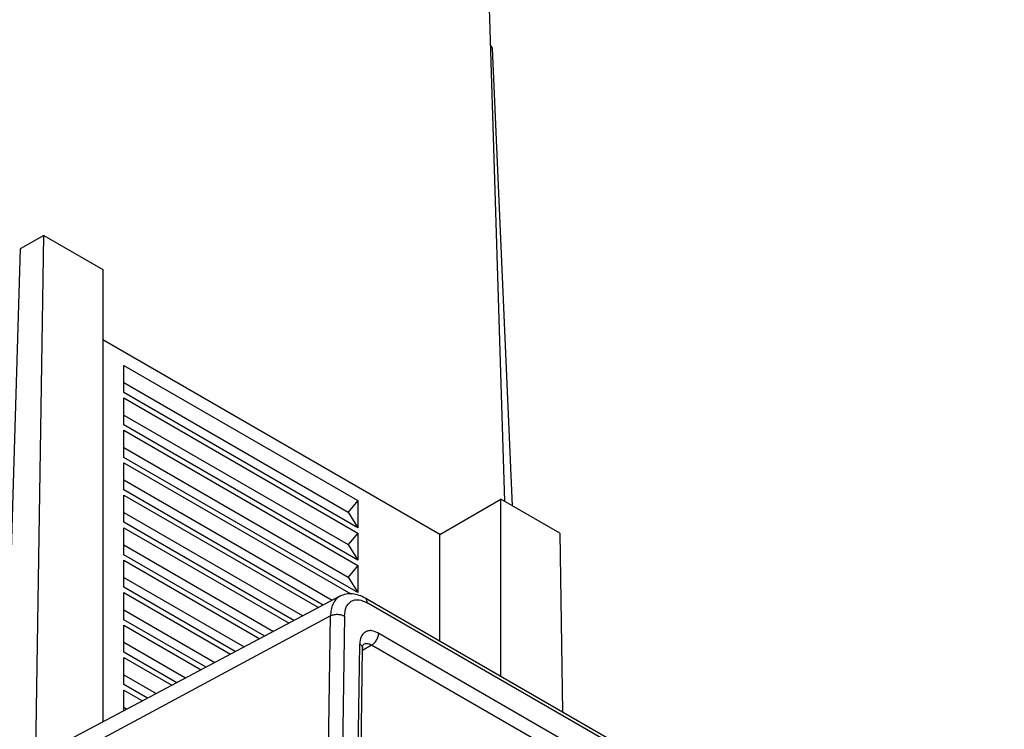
# Model space of a CAD drawing. Header units: millimetres. Extents: x 224 to 956, y 38 to 794.
# Tile 43 of 130: x 902 to 932, y 167 to 188. Entities that reach past the tile are written whole.
import ezdxf

# ---------------------------------------------------------------- set-up
doc = ezdxf.new("R2010")
doc.units = ezdxf.units.MM

msp = doc.modelspace()

# ---------------------------------------------------------------- linework, layer by layer
at = {"color": 179, "linetype": 'Continuous', "lineweight": 25}
for p, q in [((916.407, 195.479), (917.082, 173.856)), ((916.719, 187.542), (916.652, 187.634)), ((917.315, 173.722), (916.719, 187.542)), ((903.166, 181.889), (902.459, 181.481)), ((902.926, 166.135), (903.166, 181.889)), ((903.166, 181.889), (904.946, 180.862)), ((902.459, 181.481), (901.98, 165.634)), ((904.946, 180.862), (904.946, 167.203)), ((915.128, 172.861), (904.946, 178.74)), ((905.582, 177.964), (912.653, 173.882)), ((905.582, 177.147), (905.582, 177.964)), ((905.582, 177.446), (912.36, 173.533)), ((912.653, 173.065), (905.582, 177.147)), ((905.582, 176.984), (912.653, 172.902)), ((905.582, 176.168), (905.582, 176.984)), ((905.582, 176.466), (912.36, 172.553)), ((912.653, 172.085), (905.582, 176.168)), ((905.582, 176.004), (912.653, 171.922)), ((905.582, 175.188), (905.582, 176.004)), ((905.582, 175.486), (912.36, 171.573)), ((912.653, 171.106), (905.582, 175.188)), ((905.582, 175.024), (912.443, 171.064)), ((905.582, 174.208), (905.582, 175.024)), ((905.582, 174.506), (911.877, 170.872)), ((911.608, 170.729), (905.582, 174.208)), ((905.582, 174.045), (911.46, 170.651)), ((905.582, 173.228), (905.582, 174.045)), ((915.128, 172.861), (916.967, 173.923)), ((916.967, 168.576), (916.967, 173.923)), ((918.746, 172.896), (916.967, 173.923)), ((912.653, 173.882), (912.36, 173.533)), ((912.653, 173.882), (912.653, 173.065)), ((905.582, 173.526), (910.992, 170.403)), ((912.36, 173.533), (912.653, 173.065)), ((910.722, 170.261), (905.582, 173.228)), ((905.582, 173.065), (910.575, 170.182)), ((905.582, 172.248), (905.582, 173.065)), ((912.653, 172.902), (912.36, 172.553)), ((912.653, 172.902), (912.653, 172.085)), ((915.128, 169.637), (915.128, 172.861)), ((918.746, 172.896), (918.827, 167.502)), ((905.582, 172.546), (910.106, 169.934)), ((912.36, 172.553), (912.653, 172.085)), ((909.837, 169.792), (905.582, 172.248)), ((905.582, 172.085), (909.689, 169.714)), ((905.582, 171.268), (905.582, 172.085)), ((912.653, 171.922), (912.36, 171.573)), ((912.653, 171.922), (912.653, 171.106)), ((905.582, 171.566), (909.221, 169.466)), ((912.36, 171.573), (912.653, 171.106)), ((908.951, 169.323), (905.582, 171.268)), ((912.111, 170.995), (898.157, 163.611)), ((905.582, 171.105), (908.804, 169.245)), ((905.582, 170.288), (905.582, 171.105)), ((932.107, 159.835), (912.874, 170.939)), ((932.169, 159.694), (912.936, 170.797)), ((911.825, 170.405), (897.794, 162.861)), ((905.582, 170.587), (908.335, 168.997)), ((911.764, 166.345), (911.825, 170.405)), ((912.246, 170.398), (912.185, 166.338)), ((908.066, 168.855), (905.582, 170.288)), ((905.582, 170.125), (907.918, 168.776)), ((905.582, 169.309), (905.582, 170.125)), ((913.279, 169.881), (931.805, 159.186)), ((905.582, 169.607), (907.45, 168.529)), ((912.655, 166.067), (912.707, 169.55)), ((931.593, 158.823), (913.067, 169.517)), ((907.18, 168.386), (905.582, 169.309)), ((912.743, 165.944), (912.795, 169.428)), ((905.582, 169.145), (907.033, 168.308)), ((905.582, 168.329), (905.582, 169.145)), ((905.582, 168.627), (906.564, 168.06)), ((906.295, 167.917), (905.582, 168.329)), ((905.582, 168.165), (906.147, 167.839)), ((905.582, 167.54), (905.582, 168.165)), ((905.582, 167.647), (905.679, 167.591))]:
    msp.add_line(p, q, dxfattribs=at)
at = {"color": 8, "linetype": 'Continuous', "lineweight": 25}
msp.add_line((913.067, 169.517), (912.794, 169.36), dxfattribs=at)
for points, knots in [([(912.112, 170.993), (912.107, 170.991), (912.053, 170.973), (911.976, 170.893), (911.889, 170.759), (911.837, 170.593), (911.829, 170.466), (911.825, 170.405)], [0, 0, 0, 0, 0.02689, 0.282544, 0.532884, 0.773231, 1, 1, 1, 1]), ([(912.936, 170.797), (912.934, 170.826), (912.93, 170.871), (912.905, 170.913), (912.887, 170.932), (912.875, 170.937), (912.873, 170.938)], [0, 0, 0, 0, 0.463383, 0.712408, 0.966604, 1, 1, 1, 1]), ([(912.707, 169.55), (912.731, 169.534), (912.767, 169.508), (912.789, 169.465), (912.797, 169.441), (912.795, 169.429), (912.794, 169.428)], [0, 0, 0, 0, 0.468883, 0.720883, 0.978074, 1, 1, 1, 1]), ([(913.067, 169.517), (913.02, 169.539), (912.927, 169.581), (912.854, 169.554), (912.818, 169.541)], [0, 0, 0, 0, 0.500001, 1, 1, 1, 1])]:
    msp.add_open_spline(points, degree=3, knots=knots, dxfattribs=at)
at = {"color": 179, "linetype": 'Continuous', "lineweight": 25}
for points, knots in [([(912.874, 170.939), (912.812, 170.969), (912.685, 171.034), (912.486, 171.073), (912.286, 171.069), (912.17, 171.02), (912.111, 170.995)], [0, 0, 0, 0, 0.228067, 0.47422, 0.733612, 1, 1, 1, 1]), ([(912.246, 170.398), (912.256, 170.493), (912.272, 170.637), (912.36, 170.773), (912.449, 170.849), (912.559, 170.888), (912.719, 170.895), (912.85, 170.836), (912.936, 170.797)], [0, 0, 0, 0, 0.2394583, 0.3683616, 0.4999993, 0.6316379, 0.7605436, 1, 1, 1, 1]), ([(911.825, 170.405), (911.855, 170.417), (911.9, 170.437), (911.975, 170.449), (912.036, 170.452), (912.097, 170.447), (912.172, 170.433), (912.216, 170.412), (912.246, 170.398)], [0, 0, 0, 0, 0.239696, 0.368511, 0.499998, 0.631484, 0.760301, 1, 1, 1, 1]), ([(913.279, 169.881), (913.208, 169.913), (913.099, 169.962), (912.967, 169.956), (912.876, 169.923), (912.802, 169.86), (912.729, 169.748), (912.716, 169.628), (912.707, 169.55)], [0, 0, 0, 0, 0.239457, 0.36836, 0.499999, 0.631639, 0.760546, 1, 1, 1, 1]), ([(913.067, 169.517), (913.093, 169.536), (913.134, 169.564), (913.183, 169.622), (913.216, 169.673), (913.244, 169.727), (913.271, 169.799), (913.276, 169.848), (913.279, 169.881)], [0, 0, 0, 0, 0.2396971, 0.3685262, 0.5000016, 0.6314819, 0.7603084, 1, 1, 1, 1]), ([(912.795, 169.428), (912.795, 169.456), (912.795, 169.513), (912.809, 169.531), (912.817, 169.54)], [0, 0, 0, 0, 0.504711, 1, 1, 1, 1])]:
    msp.add_open_spline(points, degree=3, knots=knots, dxfattribs=at)

doc.saveas('drawing.dxf')
